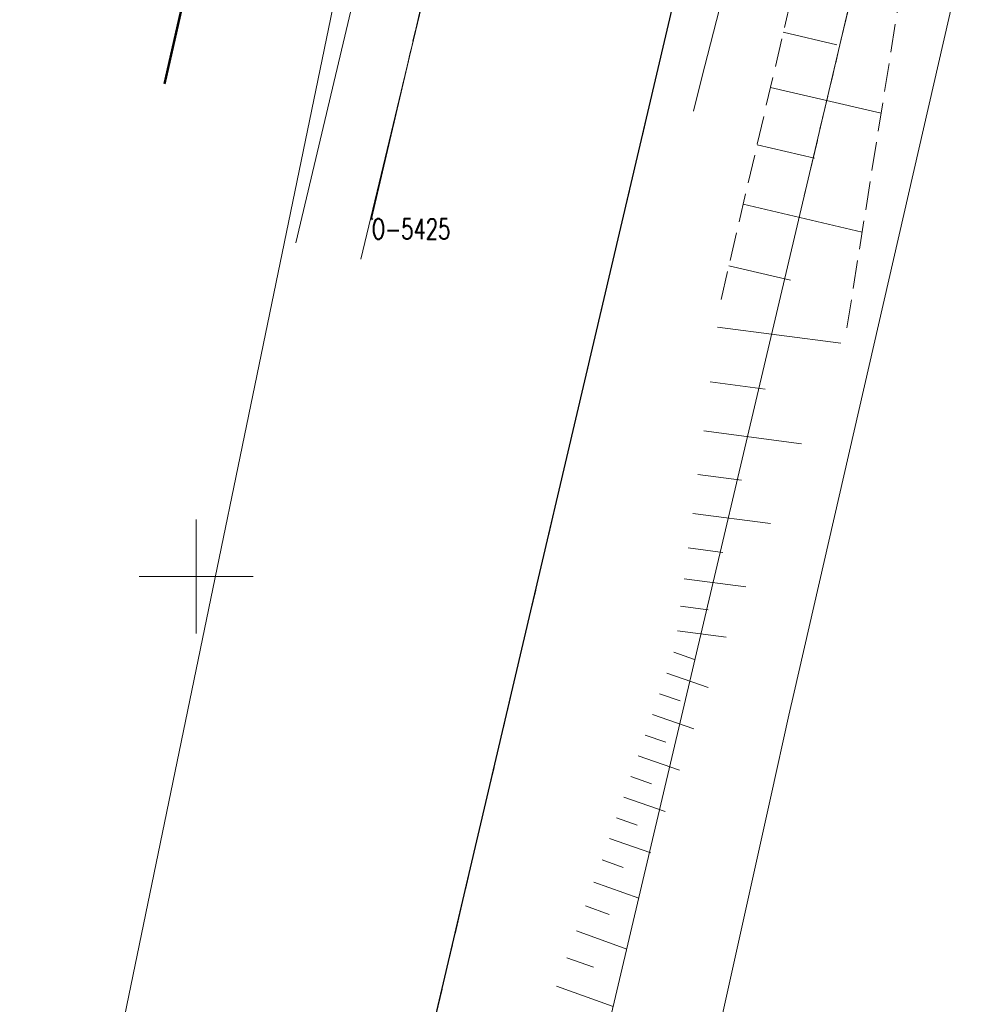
# Model space of a CAD drawing. Header units: metres. Extents: x 7427346 to 7428402, y 5774471 to 5775252.
# Tile 4 of 21: x 7427742 to 7427785, y 5774731 to 5774774. Entities that reach past the tile are written whole.
import ezdxf
from ezdxf.enums import TextEntityAlignment as Align

# ---------------------------------------------------------------- set-up
doc = ezdxf.new("R2010")
doc.units = ezdxf.units.M
for name, pattern in [('1', [0]), ('2_1', [0]), ('2_OTKJ', [2, 1.5, -0.5]), ('2_OTKK', [0]), ('2_OTRK', [1.75, 1.25, -0.5]), ('2_OTRKG', [1.75, 1.25, -0.5]), ('3_EGBU_A', [0]), ('4_SUKP', [0]), ('4_SUTP_A', [0]), ('4_SUWP', [0]), ('GDE', [0]), ('GUK', [2, 1.5, -0.5]), ('GUZ', [1, 0.5, -0.5])]:
    doc.linetypes.add(name, pattern=pattern)
doc.layers.get('0').update_dxf_attribs({"color": 250, "linetype": 'CONTINUOUS', "lineweight": 100})
for name, color, linetype, lineweight in [('Dzialki', 7, 'GDE', 18), ('EGBB_L_0', 7, '3_EGBU_A', 50), ('Kontury', 3, 'GUK', 18), ('Numery_punktow', 7, 'CONTINUOUS', 9), ('OTK_L_0', 7, '2_OTKJ', 18), ('OTK_L_1', 7, '2_OTKK', 25), ('OTR_L_1', 7, '2_OTRK', 18), ('Podzial_sekcyjny_krzyze', 7, '1', 18), ('Punkty', 7, 'CONTINUOUS', 18), ('SUWP_L_0', 5, '4_SUWP', 18), ('Uzytki', 3, 'GUZ', 18)]:
    doc.layers.add(name, color=color, linetype=linetype, lineweight=lineweight)
doc.layers.add('SUKP_L_0', color=36, linetype='4_SUKP', lineweight=18, true_color=0x803300)
doc.layers.add('SUTP_L_0', color=30, linetype='4_SUTP_A', lineweight=18, true_color=0xff9100)
doc.styles.get("Standard").update_dxf_attribs({"font": 'Simplex.SHX', "width": 0.75})

# ---------------------------------------------------------------- blocks, each defined once
blk = doc.blocks.new('GRO')
at = {"linetype": 'CONTINUOUS'}
blk.add_circle((0, 0), 0.045, dxfattribs=at)

msp = doc.modelspace()

# ---------------------------------------------------------------- linework, layer by layer
at = {"layer": 'Dzialki'}
for p, q in [((7427782.77, 5774792.51), (7427753.31, 5774667.51)), ((7427757.7, 5774765.71), (7427762.62, 5774786.8))]:
    msp.add_line(p, q, dxfattribs=at)
at = {"layer": 'EGBB_L_0', "linetype": '3_EGBU_A'}
msp.add_line((7427748.6, 5774771.63), (7427751.19, 5774783.05), dxfattribs=at)
at = {"layer": 'Kontury'}
for p, q in [((7427782.77, 5774792.51), (7427776.69, 5774766.71)), ((7427762.62, 5774786.8), (7427757.69, 5774765.71))]:
    msp.add_line(p, q, dxfattribs=at)
at = {"layer": 'OTK_L_0', "linetype": '2_OTKJ'}
msp.add_line((7427749.94, 5774685.64), (7427773.24, 5774784.96), dxfattribs=at)
at = {"layer": 'OTK_L_1', "linetype": '2_OTKK'}
msp.add_line((7427749.94, 5774685.64), (7427773.24, 5774784.96), dxfattribs=at)
at = {"layer": 'OTR_L_1', "linetype": '2_OTRKG'}
msp.add_line((7427773.04, 5774762.17), (7427779.11, 5774788.25), dxfattribs=at)
at = {"layer": 'OTR_L_1', "linetype": '2_OTRK'}
msp.add_line((7427778.56, 5774760.92), (7427782.6, 5774786.27), dxfattribs=at)
at = {"layer": 'OTR_L_1', "linetype": '2_1'}
for p, q in [((7427775.77, 5774773.898), (7427778.112, 5774773.352)), ((7427775.204, 5774771.469), (7427780.061, 5774770.339)), ((7427774.618, 5774768.952), (7427777.136, 5774768.366)), ((7427774.011, 5774766.342), (7427779.231, 5774765.127)), ((7427773.381, 5774763.637), (7427776.087, 5774763.007)), ((7427772.88, 5774760.955), (7427778.295, 5774760.24)), ((7427772.561, 5774758.543), (7427774.973, 5774758.224)), ((7427772.277, 5774756.394), (7427776.575, 5774755.826)), ((7427772.024, 5774754.48), (7427773.939, 5774754.227)), ((7427771.799, 5774752.774), (7427775.21, 5774752.324)), ((7427771.598, 5774751.255), (7427773.118, 5774751.054)), ((7427771.42, 5774749.901), (7427774.127, 5774749.544)), ((7427771.26, 5774748.695), (7427772.466, 5774748.536)), ((7427771.118, 5774747.621), (7427773.267, 5774747.338)), ((7427770.966, 5774746.673), (7427771.876, 5774746.359)), ((7427770.652, 5774745.764), (7427772.471, 5774745.135)), ((7427770.338, 5774744.855), (7427771.247, 5774744.54)), ((7427770.023, 5774743.946), (7427771.842, 5774743.317)), ((7427769.709, 5774743.036), (7427770.618, 5774742.722)), ((7427769.395, 5774742.127), (7427771.213, 5774741.499)), ((7427769.081, 5774741.219), (7427769.99, 5774740.904)), ((7427768.766, 5774740.31), (7427770.584, 5774739.681)), ((7427768.452, 5774739.401), (7427769.361, 5774739.087)), ((7427768.138, 5774738.492), (7427769.956, 5774737.864)), ((7427767.813, 5774737.565), (7427768.737, 5774737.231)), ((7427767.459, 5774736.583), (7427769.421, 5774735.876)), ((7427767.083, 5774735.542), (7427768.125, 5774735.167)), ((7427766.685, 5774734.437), (7427768.895, 5774733.64)), ((7427766.262, 5774733.265), (7427767.434, 5774732.842)), ((7427765.813, 5774732.021), (7427768.301, 5774731.123))]:
    msp.add_line(p, q, dxfattribs=at)
at = {"layer": 'Podzial_sekcyjny_krzyze'}
for p, q in [((7427750, 5774747.5), (7427750, 5774752.5)), ((7427747.5, 5774750), (7427752.5, 5774750))]:
    msp.add_line(p, q, dxfattribs=at)
at = {"layer": 'SUKP_L_0', "linetype": '4_SUKP'}
for p, q in [((7427780.5, 5774804.65), (7427772.2, 5774771.91)), ((7427758.37, 5774786.45), (7427742.25, 5774708.41)), ((7427776.24, 5774744.92), (7427784.68, 5774781.67)), ((7427772.2, 5774771.91), (7427771.83, 5774770.43)), ((7427776.01, 5774743.91), (7427776.24, 5774744.92)), ((7427775.23, 5774740.4), (7427776.01, 5774743.91)), ((7427766.7, 5774702.01), (7427775.23, 5774740.4))]:
    msp.add_line(p, q, dxfattribs=at)
at = {"layer": 'SUTP_L_0', "linetype": '4_SUTP_A'}
msp.add_line((7427762.74, 5774786.96), (7427757.22, 5774763.93), dxfattribs=at)
at = {"layer": 'SUWP_L_0', "linetype": '4_SUWP'}
msp.add_line((7427759.26, 5774785.3), (7427754.37, 5774764.65), dxfattribs=at)
at = {"layer": 'Uzytki'}
for p, q in [((7427782.77, 5774792.51), (7427776.69, 5774766.71)), ((7427757.69, 5774765.71), (7427762.62, 5774786.8))]:
    msp.add_line(p, q, dxfattribs=at)

# ---------------------------------------------------------------- block references
at = {"layer": 'Punkty'}
msp.add_blockref('GRO', (7427757.7, 5774765.71), dxfattribs=at)

# ---------------------------------------------------------------- texts
at = {"layer": 'Numery_punktow', "width": 0.7}
msp.add_text('O-5425', height=0.9, dxfattribs=at).set_placement((7427757.7, 5774765.71), align=Align.TOP_LEFT)

doc.saveas('drawing.dxf')
